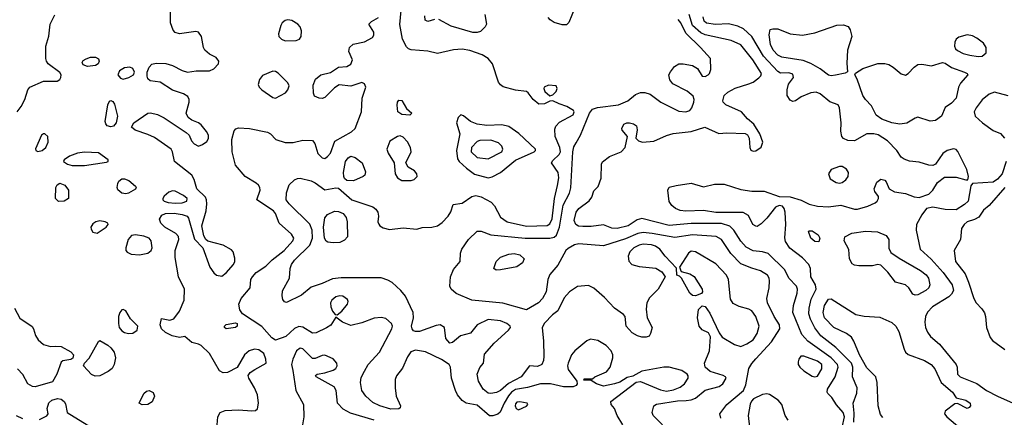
# Model space of a CAD drawing. Extents: x 1173029 to 1307123, y 522559 to 678521.
# Tile 105 of 256: x 1207982 to 1215156, y 574841 to 577737. Entities that reach past the tile are written whole.
import ezdxf

# ---------------------------------------------------------------- set-up
doc = ezdxf.new("R2010")
doc.units = 0

msp = doc.modelspace()

# ---------------------------------------------------------------- linework, layer by layer
at = {"layer": '0CON10XD'}
for points in [[(1209420, 574785), (1209424.4, 574845), (1209442.5, 574875), (1209478.8, 574891.2), (1209574.7, 574895.3), (1209672.4, 574887.6), (1209698.8, 574891.2), (1209715, 574903.3), (1209720.6, 574945), (1209713.5, 575005), (1209692.5, 575055), (1209650, 575125), (1209645.8, 575145), (1209662.1, 575167.9), (1209695, 575190), (1209776.7, 575235), (1209775.8, 575265), (1209760.6, 575305), (1209725, 575333.1), (1209693, 575337), (1209654.5, 575325.5), (1209620.8, 575295), (1209567.3, 575202.7), (1209495, 575168), (1209464.2, 575164.2), (1209438.3, 575178.3), (1209364.3, 575305), (1209305, 575362.9), (1209285, 575374.3), (1209235, 575386.7), (1209185, 575430), (1209145, 575422.5), (1209092.5, 575435), (1209045, 575458), (1209016, 575485), (1209005.8, 575515), (1209015, 575560), (1209075, 575548), (1209105, 575558.8), (1209146.5, 575615), (1209181.2, 575695), (1209182.1, 575775), (1209137.8, 575865), (1209114.5, 576005), (1209113.8, 576055), (1209140, 576135), (1209137.6, 576157.6), (1209118.8, 576178.8), (1209040, 576225), (1209010.8, 576255), (1209000.8, 576285), (1209016.8, 576313.2), (1209045, 576324.4), (1209107.1, 576327.1), (1209165, 576318.2), (1209201.2, 576305), (1209212.4, 576292.4), (1209255, 576138.8), (1209315.6, 576075.6), (1209367.5, 575935), (1209395, 575892), (1209415, 575876.2), (1209455, 575870), (1209485, 575892), (1209540, 575955), (1209550, 575975), (1209549.2, 576000.8), (1209536.9, 576045), (1209525, 576060), (1209465, 576093.5), (1209352.9, 576122.9), (1209336.9, 576136.9), (1209322.8, 576162.8), (1209309.4, 576235), (1209339.1, 576345), (1209344.6, 576395.4), (1209343.1, 576425), (1209334.7, 576444.7), (1209271.1, 576505), (1209252.5, 576572.5), (1209235.4, 576605.4), (1209110, 576705), (1209096.2, 576775), (1209084.2, 576794.2), (1208965, 576878), (1208915, 576901.4), (1208821.9, 576931.9), (1208796.7, 576955), (1208813.3, 576985), (1208915, 577056), (1208935, 577058), (1208986.7, 577046.7), (1209035, 577021.9), (1209195.4, 576915.4), (1209215.4, 576895.4), (1209234.4, 576855), (1209252.4, 576832.4), (1209285, 576816.5), (1209313.3, 576826.7), (1209345, 576849.2), (1209357.6, 576872.4), (1209356.7, 576895), (1209342.7, 576922.7), (1209305, 576970.5), (1209285, 576985.3), (1209235.3, 577005.3), (1209208.1, 577025), (1209193.5, 577055), (1209215.5, 577135.5), (1209216.4, 577156.4), (1209207.6, 577177.6), (1209175, 577197.3), (1209095, 577224.4), (1209005, 577281.4), (1208931.1, 577291.1), (1208915.6, 577305), (1208909.7, 577325), (1208910.5, 577355), (1208925, 577392), (1208945, 577412), (1208975, 577420), (1209046.8, 577416.8), (1209095, 577402.9), (1209165, 577367.1), (1209205, 577355.7), (1209266.4, 577363.6), (1209365, 577364), (1209395, 577378), (1209430, 577415), (1209432, 577435), (1209412.1, 577462.1), (1209365, 577485.8), (1209330.8, 577515), (1209320.8, 577535), (1209306.1, 577613.9), (1209285, 577646), (1209265, 577650.8), (1209145, 577634.2), (1209115, 577644), (1209099.7, 577659.7), (1209080.6, 577715), (1209077.5, 577875)], [(1211142.1, 577517.9), (1211025, 577490), (1210955, 577508.5), (1210835, 577517.3), (1210814.6, 577524.6), (1210798.8, 577538.8), (1210770.8, 577595), (1210751.9, 577701.9), (1210760.4, 577805)], [(1212026, 577824), (1211983.8, 577716.2), (1211965, 577698.9), (1211935, 577700), (1211875, 577716.9), (1211846.2, 577735), (1211833.2, 577753.2)], [(1207963.5, 577066.5), (1207992.5, 577105), (1208018.1, 577155), (1208042, 577225), (1208055.7, 577244.3), (1208155, 577288.5), (1208255, 577289.2), (1208275, 577301.2), (1208281.9, 577315), (1208284.5, 577335), (1208275, 577353.1), (1208189.2, 577415), (1208175.8, 577435), (1208172.5, 577455), (1208172.5, 577545), (1208194.2, 577615.8), (1208204, 577705), (1208238.8, 577771.2)], [(1209606.2, 575595), (1209584.5, 575624.5), (1209578.1, 575665), (1209596.4, 575705), (1209661.9, 575785), (1209666.9, 575845), (1209676.7, 575865), (1209705.6, 575895), (1209775, 575941.1), (1209822, 575988), (1209909.1, 576055), (1209971.8, 576125), (1209979.5, 576145), (1209962.2, 576175), (1209871.9, 576255), (1209844.6, 576325), (1209830.4, 576345), (1209710, 576425), (1209733.5, 576495), (1209731.1, 576515), (1209721.2, 576531.2), (1209705, 576547.3), (1209625.6, 576595), (1209555, 576677.1), (1209530.5, 576775), (1209527.1, 576865), (1209543.4, 576926.6), (1209557.1, 576942.9), (1209575, 576948.2), (1209655, 576945.4), (1209786.6, 576916.6), (1209809.2, 576905), (1209848.8, 576865), (1209915, 576843.5), (1209975, 576843.3), (1210045, 576860), (1210115, 576856.2), (1210131.2, 576835), (1210155, 576762.9), (1210185, 576731.1), (1210205, 576726.7), (1210225, 576740), (1210245.4, 576765), (1210276.8, 576853.2), (1210400.1, 576919.9), (1210425.7, 576944.2), (1210470.9, 577065), (1210477.5, 577165), (1210502.9, 577245), (1210495, 577270), (1210475, 577280), (1210395, 577253.3), (1210308.3, 577261.7), (1210275, 577241.5), (1210205, 577170.9), (1210185, 577163.3), (1210164.2, 577165.8), (1210130, 577180), (1210121.3, 577201.3), (1210119.8, 577260.2), (1210136.2, 577303.8), (1210175.3, 577334.7), (1210247, 577353), (1210305, 577392), (1210365, 577397.1), (1210395, 577412), (1210405.5, 577445), (1210380.8, 577505), (1210384, 577535), (1210412.1, 577557.9), (1210494.2, 577575.8), (1210552.4, 577607.6), (1210563.1, 577625), (1210561.4, 577645), (1210526.7, 577705), (1210545.7, 577724.3), (1210596.5, 577753.5)], [(1209915, 577583.3), (1209995, 577584.2), (1210020, 577595), (1210032.5, 577615), (1210035.8, 577655), (1210026, 577685), (1210008.8, 577705), (1209965, 577730.8), (1209935, 577735.8), (1209915, 577730), (1209895, 577713.8), (1209884.5, 577695.5), (1209868, 577635), (1209870, 577615), (1209888, 577595), (1209915, 577583.3)], [(1211005, 577738), (1210955, 577724), (1210935, 577732.5), (1210934, 577765)], [(1211370.9, 577775), (1211383.1, 577705), (1211374.3, 577685), (1211338.8, 577651.2), (1211315, 577642.5), (1211284, 577644), (1211125, 577690.4), (1211035, 577737.1)], [(1213090, 574835), (1213084, 574865), (1213134.4, 574935), (1213254.7, 575035.3), (1213271.5, 575078.5), (1213295, 575195.7), (1213315, 575232.2), (1213344.2, 575265.8), (1213460.5, 575389.5), (1213520.9, 575485), (1213517.7, 575515), (1213477.7, 575575), (1213431.1, 575675), (1213426.4, 575705), (1213443.6, 575785), (1213444.6, 575835), (1213441.8, 575855), (1213430, 575875), (1213378.5, 575908.5), (1213315, 575926.2), (1213235, 575959.6), (1213163.1, 576035), (1213096.2, 576135), (1213057.4, 576157.4), (1212885, 576170.8), (1212755, 576149.7), (1212590.2, 576180.2), (1212524.1, 576185.9), (1212485, 576180), (1212395, 576141.7), (1212235, 576088.9), (1212055, 576105.4), (1212023.1, 576096.9), (1211978.5, 576071.5), (1211961.5, 576055), (1211901.4, 575948.6), (1211845, 575882), (1211830.4, 575845), (1211816.4, 575755), (1211791.5, 575705), (1211762.9, 575675), (1211675, 575624.5), (1211502.1, 575672.1), (1211275, 575694.5), (1211161.7, 575741.7), (1211124.3, 575774.3), (1211116, 575795), (1211121.4, 575865), (1211142.4, 575917.6), (1211190, 575975), (1211193.9, 576036.1), (1211202, 576065), (1211252.9, 576137.1), (1211315, 576197.1), (1211344.2, 576195.8), (1211415, 576170.4), (1211665, 576144.8), (1211845.2, 576144.7), (1211875, 576153.2), (1211892.5, 576167.5), (1211914.8, 576225), (1211942.1, 576385), (1211986.4, 576473.6), (1211998.1, 576511.9), (1212010.7, 576775), (1212019, 576811), (1212035, 576840.4), (1212068.3, 576895), (1212133.1, 577056.9), (1212154.8, 577085.2), (1212191.5, 577098.5), (1212345, 577116.8), (1212413.1, 577146.9), (1212468.3, 577191.7), (1212503.8, 577206.2), (1212537.5, 577207.5), (1212574.3, 577194.3), (1212654, 577135), (1212785, 577071.1), (1212835, 577064.6), (1212864, 577075), (1212879.1, 577095), (1212894.5, 577135), (1212896.4, 577156.4), (1212888.8, 577178.8), (1212845, 577216.9), (1212739.4, 577269.4), (1212717.9, 577297.9), (1212712.2, 577335), (1212722.3, 577357.7), (1212752.2, 577395), (1212785, 577414.5), (1212815, 577416.4), (1212883.8, 577403.8), (1212921.2, 577381.2), (1212955, 577325.6), (1212975, 577323.6), (1212997.5, 577335), (1213007.5, 577345), (1213017.5, 577375), (1213016, 577455), (1212942.9, 577535), (1212835, 577638.9), (1212799.6, 577715), (1212779.3, 577739.3)], [(1213975, 574765.8), (1213990.2, 574845), (1213982.4, 574875), (1213931.8, 574931.8), (1213900, 574985), (1213870.6, 575015), (1213865.6, 575025), (1213867.5, 575045), (1213922.8, 575135), (1213944.2, 575205), (1213941.1, 575225), (1213893.4, 575273.4), (1213725.2, 575395.2), (1213680, 575445), (1213616, 575605), (1213618.9, 575655), (1213646.7, 575745), (1213650, 575775), (1213640.4, 575795), (1213584.8, 575854.8), (1213555.9, 575915.9), (1213435, 576033.2), (1213395, 576045.3), (1213325, 576053.3), (1213275, 576080.8), (1213235, 576124.5), (1213184, 576205), (1213155, 576231.8), (1213095, 576251.5), (1213015, 576253.3), (1212875, 576251.5), (1212715, 576238.6), (1212515, 576288.8), (1212481.7, 576278.3), (1212415.2, 576234.8), (1212335, 576215.3), (1212295, 576219.1), (1212235, 576242.9), (1212145, 576231.2), (1212085, 576231.2), (1212053.9, 576233.9), (1212032.9, 576245), (1212022.5, 576275), (1212035, 576335.8), (1212055, 576360.5), (1212131.3, 576418.7), (1212150, 576445), (1212165, 576490), (1212197, 576523), (1212217.7, 576582.3), (1212220, 576685), (1212227.9, 576702.1), (1212279.6, 576740.4), (1212364, 576775), (1212393.8, 576805), (1212410, 576885), (1212371.7, 576931.7), (1212368.8, 576945), (1212383.8, 576975), (1212405, 576985.6), (1212424.4, 576985.6), (1212455, 576979.2), (1212476.7, 576965), (1212480, 576935), (1212470, 576875), (1212490, 576855), (1212520, 576845), (1212603, 576853), (1212695, 576892.9), (1212742.9, 576907.1), (1212875, 576922.9), (1212973.9, 576953.9), (1213075, 576907.5), (1213135, 576913.1), (1213267.7, 576907.7), (1213285, 576897.5), (1213296.2, 576875), (1213301.2, 576805), (1213307.7, 576787.7), (1213325, 576780), (1213345, 576782), (1213385, 576807.5), (1213396.2, 576845), (1213373.8, 576905), (1213330, 576975), (1213284, 577015), (1213240, 577065), (1213125.6, 577115.6), (1213106.2, 577135), (1213104, 577145), (1213114.2, 577185), (1213142.2, 577207.8), (1213195, 577237.3), (1213295, 577269.4), (1213325, 577280.9), (1213367.8, 577312.2), (1213382.7, 577327.3), (1213386.9, 577345), (1213322.9, 577445), (1213235, 577554.6), (1213164.7, 577584.7), (1212975, 577627.6), (1212945, 577641.3), (1212883.9, 577695), (1212860.3, 577775)], [(1214058.8, 574805), (1214061.5, 574871.5), (1214055.4, 574945), (1214082.3, 575017.7), (1214083.3, 575055), (1214050, 575135), (1214052.6, 575205), (1214042.6, 575235), (1213928.8, 575348.8), (1213818.9, 575435), (1213775, 575493.6), (1213743.3, 575555), (1213732.3, 575595), (1213732.9, 575635), (1213748.5, 575701.5), (1213784.7, 575775), (1213780.7, 575805), (1213747.1, 575865), (1213743.8, 575925), (1213731.8, 575955), (1213685, 576001.8), (1213593.5, 576073.5), (1213562.1, 576122.1), (1213556.9, 576146.9), (1213563.9, 576245), (1213559.2, 576335), (1213552.2, 576362.2), (1213538.5, 576378.5), (1213515, 576383.3), (1213488.8, 576371.2), (1213425, 576291.2), (1213385, 576251.2), (1213355, 576231.2), (1213345, 576232), (1213324.2, 576245), (1213291.2, 576311.2), (1213252.7, 576332.7), (1213055, 576333.7), (1212965, 576346.8), (1212835, 576342.6), (1212795, 576347.6), (1212760.6, 576360.6), (1212732.8, 576382.8), (1212713.4, 576413.4), (1212704, 576495), (1212715, 576516.2), (1212765, 576528.1), (1212875, 576546.5), (1212965, 576518.6), (1213045, 576539.4), (1213115, 576538.1), (1213235, 576500.8), (1213315, 576488.1), (1213405, 576488.5), (1213515, 576448.2), (1213596.6, 576446.6), (1213675, 576423.3), (1213734.3, 576394.3), (1213795, 576377.5), (1213875.3, 576374.7), (1213965, 576385.4), (1214065, 576356.7), (1214085, 576356.9), (1214160.9, 576379.1), (1214215, 576402.5), (1214230, 576415), (1214240, 576435), (1214239.3, 576449.3), (1214213.3, 576485), (1214206.7, 576505), (1214227.7, 576552.3), (1214255, 576576.2), (1214285, 576567.5), (1214295.9, 576555.9), (1214316.1, 576506.1), (1214355, 576482), (1214435, 576471.5), (1214497.8, 576447.8), (1214535, 576442.5), (1214605, 576465.5), (1214634.5, 576495), (1214669.2, 576550.8), (1214720.4, 576589.6), (1214805, 576590), (1214875, 576570), (1214888.8, 576571.2), (1214893.8, 576595), (1214882.5, 576645), (1214817.9, 576777.9), (1214805, 576790.6), (1214785, 576795.6), (1214740, 576785), (1214708.9, 576761.1), (1214655.5, 576684.5), (1214634.5, 576675.5), (1214605, 576676.4), (1214535, 576698.6), (1214465, 576707.1), (1214425, 576720.8), (1214405, 576736), (1214373.1, 576785), (1214304.7, 576854.7), (1214237.4, 576897.4), (1214204.6, 576904.6), (1214155, 576904.6), (1214064.5, 576855.5), (1214015, 576857.8), (1213985, 576871.9), (1213972.2, 576885), (1213963.8, 576923.8), (1213967.5, 576985), (1213955.8, 577095), (1213946, 577116), (1213885, 577138.1), (1213815, 577196.4), (1213785, 577208.5), (1213745, 577204.4), (1213675, 577175.8), (1213635, 577146.2), (1213615, 577142), (1213595, 577150), (1213574.4, 577184.4), (1213573, 577227), (1213583, 577267), (1213620, 577315), (1213615, 577340.6), (1213585, 577350.8), (1213525, 577346.9), (1213505, 577359.3), (1213401.7, 577471.7), (1213315.9, 577615), (1213255, 577671.4), (1213215, 577689.7), (1213145, 577706.7), (1213051.5, 577701.5), (1212985, 577712.5), (1212969.4, 577725), (1212961.1, 577758.9)], [(1213895, 577328.2), (1213875, 577331.8), (1213815, 577378.2), (1213745, 577417.1), (1213689.6, 577439.6), (1213535, 577463.2), (1213505, 577477.5), (1213471.2, 577515), (1213452.2, 577555), (1213442.4, 577627.6), (1213450, 577665), (1213468.8, 577671.2), (1213505, 577669.5), (1213595, 577633.3), (1213685, 577624.6), (1213775, 577641.2), (1213935, 577696.8), (1213985, 577699.4), (1214017.3, 577687.3), (1214033.2, 577663.2), (1214044.7, 577615), (1214013.5, 577515), (1214009.1, 577419.1), (1214013.3, 577356.7), (1213995, 577347.5), (1213925, 577333.8), (1213895, 577328.2)], [(1214965, 577468.8), (1214995, 577471.5), (1215023.3, 577495), (1215024.6, 577535), (1215004.5, 577565), (1214955, 577602.5), (1214925, 577618.5), (1214885, 577625.9), (1214825, 577610), (1214805, 577594), (1214795, 577573.3), (1214792.1, 577545), (1214800.5, 577525), (1214815, 577511.8), (1214855, 577491.3), (1214905, 577477.3), (1214965, 577468.8)], [(1212664.6, 574785), (1212597.5, 574855), (1212590, 574875), (1212602, 574925), (1212622.5, 574937.5), (1212775, 574961), (1212836.8, 574963.2), (1212875, 574967.5), (1212905, 574980.4), (1212975, 575038.1), (1213078.8, 575065), (1213104, 575085), (1213128.8, 575125), (1213123.8, 575135), (1213106.7, 575145), (1213013.5, 575173.5), (1212976, 575206), (1212972.1, 575235), (1213006.5, 575325), (1213015.9, 575425.9), (1213000, 575455), (1212955, 575477.5), (1212932.5, 575505), (1212920, 575565), (1212926.7, 575625), (1212955, 575652.5), (1212975, 575647.5), (1213009.7, 575599.7), (1213078.8, 575455), (1213100, 575425), (1213189.2, 575370.8), (1213235, 575357.5), (1213279.4, 575375), (1213325.4, 575405), (1213355, 575451.4), (1213368.7, 575505), (1213345.4, 575575), (1213315, 575617.5), (1213295, 575629.2), (1213225, 575647.5), (1213180.9, 575670.9), (1213161.2, 575701.2), (1213145.6, 575845), (1213130.6, 575875), (1213055, 575957.8), (1212906.2, 576046.2), (1212875, 576050), (1212855, 576037.5), (1212790, 575935), (1212801.7, 575901.7), (1212865, 575886), (1212895, 575866.2), (1212953.3, 575775), (1212957.5, 575755), (1212948.3, 575741.7), (1212905, 575726.7), (1212885, 575728), (1212865, 575744), (1212803.6, 575853.6), (1212788.3, 575868.3), (1212770, 575875), (1212768.3, 575928.3), (1212684.5, 576014.5), (1212644.6, 576065), (1212615, 576086.3), (1212585, 576096.7), (1212525, 576102.5), (1212495, 576095.3), (1212457.1, 576075), (1212426.7, 576045), (1212415.6, 576015), (1212419.3, 575979.3), (1212442, 575955), (1212495, 575939.2), (1212616.9, 575926.9), (1212660.9, 575900.9), (1212683.8, 575865), (1212634.6, 575775), (1212569.6, 575710.4), (1212551.8, 575675), (1212547.4, 575627.4), (1212554.7, 575564.7), (1212590.8, 575495), (1212578.8, 575451.2), (1212567, 575433), (1212545, 575424.4), (1212514.6, 575424.6), (1212483.8, 575433.8), (1212445, 575457.1), (1212401.4, 575505), (1212394.2, 575574.2), (1212380.7, 575590.7), (1212315, 575635.5), (1212242.6, 575712.6), (1212165, 575781.2), (1212125, 575800), (1212045, 575792.7), (1211988.5, 575755), (1211948, 575712), (1211903.3, 575616.7), (1211864, 575586), (1211805, 575527.5), (1211788.6, 575495), (1211798.9, 575395), (1211800, 575285), (1211797.1, 575255), (1211785, 575226), (1211755, 575210), (1211695, 575216.2), (1211636.2, 575135), (1211542.4, 575087.6), (1211485, 575036.6), (1211455, 575022.7), (1211415, 575014), (1211395.9, 575015.9), (1211359.1, 575045), (1211325.4, 575105), (1211315.6, 575155), (1211335, 575203.3), (1211360, 575235), (1211369.3, 575300.7), (1211438.2, 575381.8), (1211543.1, 575475), (1211556.9, 575495), (1211554.4, 575505), (1211531.4, 575525), (1211485, 575544.6), (1211395, 575552.1), (1211315, 575514.4), (1211265.7, 575454.3), (1211193.3, 575435), (1211135, 575386), (1211115, 575380.8), (1211087.5, 575415), (1211076.2, 575495), (1211045, 575514.3), (1211015, 575510), (1210895, 575465.6), (1210865, 575465.6), (1210851.7, 575471.7), (1210840.5, 575485), (1210835.5, 575505), (1210852.1, 575565), (1210848, 575605), (1210792.5, 575722.5), (1210759.2, 575765), (1210695, 575822.7), (1210665, 575840), (1210616.2, 575856.2), (1210325, 575855.8), (1210260.2, 575849.7), (1210186, 575815), (1210105, 575788.7), (1210035, 575731.2), (1209925, 575676.7), (1209910.7, 575680.7), (1209899.5, 575699.5), (1209894.3, 575725), (1209897.4, 575762.6), (1209947.9, 575855), (1209952.3, 575925), (1209961.2, 575955), (1209983.8, 575985), (1210095, 576094.5), (1210116.2, 576145), (1210113.1, 576205), (1210096.8, 576246.8), (1209944.5, 576395), (1209923.5, 576425), (1209925.6, 576475), (1209945, 576533.3), (1209985, 576570.8), (1210005, 576580.8), (1210025, 576581.9), (1210105, 576563.5), (1210135, 576548.5), (1210205, 576496.7), (1210285, 576511.9), (1210305, 576508.6), (1210402.5, 576425), (1210554, 576374), (1210576.7, 576356.7), (1210590, 576335), (1210595.5, 576305), (1210591.9, 576265), (1210597.4, 576247.4), (1210605.8, 576235), (1210629.2, 576220.8), (1210675, 576209.2), (1210775, 576220.4), (1210875, 576210), (1210915, 576222.5), (1210985, 576226.9), (1211025, 576236.5), (1211059.3, 576260.7), (1211103.2, 576306.8), (1211121.9, 576338.1), (1211139.5, 576390.5), (1211205, 576401.4), (1211275, 576447.9), (1211305, 576457.1), (1211345, 576447.5), (1211417.3, 576407.3), (1211440.3, 576380.3), (1211485, 576297.8), (1211532.5, 576265), (1211675, 576233.2), (1211825, 576236.8), (1211845, 576250), (1211862.5, 576287.5), (1211879.3, 576435), (1211901.3, 576528.7), (1211909.6, 576585), (1211904.1, 576624.1), (1211857.5, 576695), (1211865, 576710.8), (1211913.1, 576755), (1211920.9, 576775), (1211916.9, 576805), (1211883.3, 576885), (1211879.7, 576940.3), (1211887.9, 576962.1), (1211915, 576990.8), (1212014, 577045), (1212022.5, 577065), (1212016, 577075), (1211968.8, 577105), (1211913, 577123), (1211865, 577146.7), (1211845, 577144), (1211805, 577123.3), (1211765, 577122.2), (1211722.5, 577155), (1211686.7, 577205), (1211673.9, 577213.9), (1211595, 577222.5), (1211505, 577247.5), (1211485, 577261.4), (1211471.1, 577281.1), (1211426.4, 577416.3), (1211394.1, 577454.1), (1211350.3, 577480.3), (1211261.5, 577511.5), (1211205, 577521.4), (1211142.1, 577517.9)], [(1208475, 577395.8), (1208445, 577408.8), (1208438, 577425), (1208445, 577438.8), (1208467, 577453), (1208497, 577463), (1208535, 577464.2), (1208555, 577451.2), (1208560, 577435), (1208554.3, 577415.7), (1208535, 577404.4), (1208475, 577395.8)], [(1208735, 577304.6), (1208775.7, 577315), (1208811.8, 577335), (1208819.2, 577355), (1208805, 577381.4), (1208785, 577390.6), (1208745, 577386.5), (1208707.8, 577365), (1208696.4, 577335), (1208715, 577310), (1208735, 577304.6)], [(1214395, 576976.8), (1214335, 576985.3), (1214262.7, 577012.7), (1214222.4, 577042.4), (1214188.4, 577108.4), (1214143.8, 577155), (1214124.3, 577184.3), (1214082.9, 577302.9), (1214066, 577335), (1214072.2, 577347.8), (1214125, 577381.1), (1214235, 577417.1), (1214285, 577418.5), (1214315, 577409.4), (1214345, 577390.6), (1214405, 577341.5), (1214435, 577333.8), (1214455, 577344.6), (1214498, 577392), (1214525, 577409.6), (1214555, 577411.8), (1214625, 577400.5), (1214705, 577424.4), (1214725, 577420.6), (1214769.8, 577389.8), (1214866, 577355), (1214884, 577345), (1214889.2, 577335), (1214835.4, 577274.6), (1214821.4, 577245), (1214804, 577165), (1214771.4, 577128.6), (1214725, 577096.2), (1214697.1, 577035), (1214655, 577002.5), (1214615, 576998.5), (1214525, 577025.8), (1214505, 577020), (1214445, 576983.9), (1214395, 576976.8)], [(1209845, 577164.6), (1209919.1, 577205), (1209936.2, 577225), (1209945.4, 577255), (1209935, 577277.5), (1209865, 577347.1), (1209845, 577360), (1209825, 577362.3), (1209750.4, 577329.6), (1209729.6, 577300.4), (1209719.2, 577265), (1209726.2, 577245), (1209746.4, 577225), (1209825, 577169.6), (1209845, 577164.6)], [(1211845, 577183.3), (1211865, 577190), (1211891.2, 577215), (1211898.8, 577235), (1211890, 577255), (1211835, 577258.9), (1211803.3, 577245), (1211800, 577235), (1211808.8, 577215), (1211845, 577183.3)], [(1215185, 577181.1), (1215085, 577209.2), (1215045, 577195.4), (1214995, 577153.3), (1214950.4, 577095), (1214935.4, 577065), (1214944.4, 577035), (1214997.1, 576985), (1215075, 576930.9), (1215128.7, 576908.7), (1215156, 576875)], [(1208645, 576957.5), (1208620, 576965), (1208608.1, 576978.1), (1208604.4, 576994.4), (1208623.6, 577116.4), (1208635, 577142.5), (1208645, 577148.1), (1208660.7, 577140.7), (1208672.6, 577122.6), (1208693.1, 577035), (1208684.3, 576985.7), (1208665, 576962), (1208645, 576957.5)], [(1210825, 577040.8), (1210765, 577045.6), (1210737.1, 577065), (1210731.1, 577115), (1210734.6, 577135.4), (1210745, 577150), (1210765, 577147.5), (1210798.9, 577088.9), (1210838.8, 577055), (1210825, 577040.8)], [(1211394.5, 576585.5), (1211425, 576592.5), (1211485, 576624.5), (1211595, 576713.4), (1211730, 576775), (1211740, 576785), (1211740, 576795), (1211619, 576909), (1211545, 576957.9), (1211495, 576971.1), (1211386.4, 576966.4), (1211315, 576975.3), (1211265.3, 576995.3), (1211215, 577037.5), (1211195, 577044), (1211177.5, 577025), (1211164.4, 576985), (1211187.5, 576905), (1211165.2, 576785), (1211172.4, 576722.4), (1211184.1, 576704.1), (1211236.4, 576655), (1211295, 576611.8), (1211394.5, 576585.5)], [(1208115, 576778), (1208145, 576784.2), (1208171.2, 576805), (1208188.1, 576845), (1208185.6, 576885), (1208165, 576906.2), (1208155, 576906.2), (1208140, 576895), (1208096.4, 576796.4), (1208100, 576785), (1208115, 576778)], [(1210835, 576566.5), (1210855, 576572.2), (1210877.5, 576595), (1210875.8, 576615), (1210857.5, 576635), (1210812.7, 576662.7), (1210795.6, 576695), (1210833.8, 576775), (1210830, 576805), (1210806.7, 576846.7), (1210775, 576880.9), (1210755, 576890.9), (1210735, 576887.3), (1210677.6, 576852.4), (1210655.8, 576795), (1210665.6, 576765), (1210708.9, 576695), (1210717.1, 576615), (1210735.5, 576585), (1210765, 576566.8), (1210835, 576566.5)], [(1211395, 576723.3), (1211493.5, 576775), (1211502.2, 576795), (1211494.6, 576814.6), (1211469.2, 576839.2), (1211415, 576859.3), (1211335, 576857.3), (1211315, 576850.8), (1211273.2, 576805), (1211270.4, 576775), (1211315, 576733.3), (1211395, 576723.3)], [(1208365, 576674), (1208455, 576674.7), (1208615, 576698.8), (1208626, 576705), (1208626, 576715), (1208555, 576767.5), (1208455, 576773.1), (1208402.5, 576765), (1208345, 576742.9), (1208306, 576715), (1208302, 576705), (1208330, 576685), (1208365, 576674)], [(1210415, 576563.8), (1210365, 576565.6), (1210349.1, 576579.1), (1210342.5, 576595), (1210341.8, 576625), (1210354.7, 576705), (1210375, 576731.8), (1210395, 576742.7), (1210425, 576733.8), (1210477.1, 576695), (1210502.3, 576627.7), (1210495.8, 576605), (1210484.5, 576595.5), (1210415, 576563.8)], [(1213955, 576546.9), (1213975, 576551.9), (1213999.8, 576570.2), (1214017.1, 576595), (1214019.4, 576625), (1214005, 576648), (1213975, 576667.1), (1213955, 576668.6), (1213893.6, 576646.4), (1213875.7, 576615), (1213887.6, 576577.6), (1213931.1, 576551.1), (1213955, 576546.9)], [(1215170, 576705), (1215140.3, 576615), (1215107.1, 576575), (1215075, 576553.2), (1214925, 576543.3), (1214912.5, 576527.5), (1214892.3, 576415), (1214865, 576390), (1214805, 576352.7), (1214725.9, 576354.1), (1214635, 576371.8), (1214587.9, 576362.1), (1214553.6, 576316.4), (1214516.2, 576245), (1214512.7, 576205), (1214543.3, 576065), (1214622.1, 575992.1), (1214710.7, 575895), (1214775.4, 575805), (1214786.2, 575765), (1214771.9, 575738.1), (1214752.1, 575717.9), (1214632.2, 575645), (1214595, 575606.9), (1214581.1, 575575), (1214576.2, 575535), (1214580.4, 575495), (1214595, 575461.4), (1214618.8, 575428.8), (1214683.7, 575373.7), (1214804.5, 575225), (1214813.1, 575205), (1214815.6, 575155), (1214832.9, 575135), (1214956.3, 575086.3), (1215025, 575035.5), (1215105, 574993.8), (1215242.9, 574935)], [(1208265, 576413.1), (1208242.7, 576435), (1208245.6, 576515), (1208255.5, 576534.5), (1208275, 576545.7), (1208311.1, 576531.1), (1208338, 576495), (1208337.5, 576435), (1208305, 576414.2), (1208265, 576413.1)], [(1208755, 576468.7), (1208725, 576473.5), (1208697.9, 576497.9), (1208692.2, 576515), (1208696.4, 576543.6), (1208705, 576560.6), (1208725, 576576.7), (1208745, 576576.7), (1208776, 576565), (1208826, 576525), (1208830, 576515), (1208825, 576502), (1208775, 576472.5), (1208755, 576468.7)], [(1215158.9, 576515), (1215045, 576384), (1215005, 576350), (1214971.2, 576298.8), (1214937.9, 576282.1), (1214885, 576263.6), (1214862.7, 576245), (1214843.5, 576215), (1214835.6, 576135), (1214789.4, 576055), (1214799.1, 575975), (1214869.6, 575885), (1214895.7, 575825.7), (1214933.8, 575705), (1214950.5, 575675), (1214991.7, 575631.7), (1215011.1, 575601.1), (1215018.9, 575575), (1215026.4, 575495), (1215052.8, 575422.8), (1215070.4, 575400.4), (1215160, 575335)], [(1209115, 576399.5), (1209165, 576404), (1209198.5, 576415), (1209200.9, 576435), (1209175, 576457.1), (1209115, 576487.5), (1209095, 576489.5), (1209069.5, 576480.5), (1209035, 576451.9), (1209024.4, 576435), (1209024.4, 576425), (1209035.3, 576415.3), (1209064.5, 576404.5), (1209115, 576399.5)], [(1210265, 576111.1), (1210227.6, 576117.6), (1210214.7, 576124.7), (1210203.3, 576145), (1210194.8, 576225), (1210205.4, 576294.6), (1210225, 576316.9), (1210275, 576342.1), (1210305, 576340.4), (1210338.1, 576325), (1210360.5, 576295), (1210368.5, 576265), (1210370, 576155), (1210349.3, 576130.7), (1210315, 576113.3), (1210265, 576111.1)], [(1208545, 576181.4), (1208612, 576225), (1208626.2, 576245), (1208623.3, 576255), (1208605.6, 576265.6), (1208565, 576272.2), (1208535.5, 576264.5), (1208515, 576250), (1208500, 576225), (1208501.3, 576211.3), (1208515, 576190), (1208545, 576181.4)], [(1208855, 576024.6), (1208915, 576037.1), (1208940.6, 576055), (1208947.8, 576075), (1208940.6, 576125), (1208925, 576145.5), (1208885, 576161.2), (1208825, 576170.9), (1208796.2, 576165), (1208771.1, 576135), (1208754.4, 576075), (1208755.8, 576055), (1208764.6, 576044.6), (1208795, 576030), (1208855, 576024.6)], [(1213805, 576120), (1213775, 576122), (1213746.7, 576145), (1213730, 576195), (1213735, 576200), (1213755, 576200), (1213799.5, 576169.5), (1213811.2, 576145), (1213805, 576120)], [(1214505, 575730.8), (1214488.3, 575738.3), (1214459.2, 575785), (1214436.2, 575806.2), (1214364, 575825), (1214307.4, 575897.4), (1214255, 575948), (1214235, 575954), (1214195, 575944.4), (1214095, 575943.5), (1214065, 575948.1), (1214047.6, 575957.6), (1214027.1, 575995), (1214023.2, 576063.2), (1213988, 576125), (1213993.8, 576155), (1214045, 576181.1), (1214143.9, 576196.1), (1214231.2, 576191.2), (1214295, 576165.8), (1214314.2, 576135), (1214313.9, 576073.9), (1214330, 576040), (1214388.8, 575998.8), (1214545, 575909.6), (1214587.4, 575877.4), (1214604.5, 575855), (1214611.9, 575805), (1214606.9, 575785), (1214584.2, 575765), (1214525, 575733.1), (1214505, 575730.8)], [(1211453.3, 575913.3), (1211437.5, 575925), (1211454.2, 575975), (1211485, 576006.9), (1211545, 576028.6), (1211585, 576032.9), (1211625, 576024), (1211656.2, 575995), (1211646.2, 575965), (1211605, 575936.7), (1211485, 575914.3), (1211453.3, 575913.3)], [(1210295, 575587.5), (1210328, 575615), (1210370, 575665), (1210374.2, 575685), (1210369.7, 575699.7), (1210335, 575723.3), (1210315, 575726.5), (1210285, 575718.5), (1210257.1, 575695), (1210246.9, 575675), (1210247.5, 575645), (1210262, 575615), (1210280.7, 575590.7), (1210295, 575587.5)], [(1214269.5, 574839.5), (1214252.4, 574862.4), (1214235.5, 574925.5), (1214229.5, 575095), (1214219.5, 575135), (1214155, 575200.5), (1214099.8, 575295), (1214059.6, 575395), (1214041.2, 575425), (1214005, 575451.6), (1213913.5, 575495), (1213846.7, 575565), (1213834.7, 575605), (1213845.3, 575655), (1213875, 575702.5), (1213895, 575704.5), (1214075, 575590.4), (1214135, 575578.4), (1214249.5, 575569.5), (1214335, 575531.5), (1214365, 575505.8), (1214386.7, 575466.7), (1214426.8, 575336.8), (1214436.2, 575316.2), (1214455, 575299.4), (1214575, 575253.8), (1214623.5, 575225), (1214650.4, 575195), (1214695.5, 575095.5), (1214777.1, 575025), (1214805, 574982.5), (1214875, 574965.7), (1214905.8, 574945), (1214910, 574925), (1214898.8, 574911.2), (1214885, 574906), (1214815, 574942), (1214795, 574940), (1214725.7, 574885), (1214721.1, 574865), (1214737.8, 574845), (1214878.8, 574725)], [(1207945, 575636), (1207983.3, 575563.3), (1208071.7, 575501.7), (1208083.3, 575485), (1208095.9, 575435.9), (1208116, 575405), (1208155, 575371.4), (1208205, 575355.7), (1208245, 575360), (1208285, 575355.8), (1208355, 575318.8), (1208373.3, 575295), (1208368.3, 575271.7), (1208355, 575262.5), (1208295, 575253.3), (1208285, 575243.3), (1208251.1, 575155), (1208220.3, 575099.7), (1208095, 575063.5), (1208074.6, 575064.6), (1208041.4, 575085), (1208005, 575152.5), (1207965, 575194)], [(1208775, 575451.1), (1208805, 575454.4), (1208836.7, 575475), (1208842.5, 575505), (1208788.9, 575558.9), (1208755, 575615.8), (1208735, 575625.7), (1208725, 575622.5), (1208711.5, 575605), (1208701.8, 575575), (1208700.4, 575525), (1208706.9, 575495), (1208725, 575471.5), (1208745, 575458.5), (1208775, 575451.1)], [(1212375.3, 574785), (1212333.8, 574855), (1212314.6, 574904.6), (1212292, 574935), (1212288.8, 574955), (1212473.9, 575096.1), (1212505, 575101.2), (1212649.9, 575039.9), (1212695, 575032.4), (1212745, 575040.3), (1212795, 575060), (1212826.4, 575085), (1212853.1, 575125), (1212852.7, 575142.7), (1212844.8, 575154.8), (1212805, 575181.8), (1212715, 575205.3), (1212675, 575206.6), (1212515, 575176), (1212449.5, 575140.5), (1212408.3, 575131.7), (1212355, 575096), (1212315, 575085.8), (1212235, 575066.7), (1212184.1, 575084.1), (1212145, 575110), (1212091.7, 575111.7), (1212095, 575120), (1212155, 575120), (1212172.5, 575135), (1212257.6, 575172.4), (1212283.8, 575206.2), (1212302.2, 575275), (1212303.1, 575295), (1212290.6, 575325), (1212254.4, 575365), (1212195, 575400.5), (1212140.9, 575409.1), (1212115, 575398.1), (1212025.5, 575325), (1212001.8, 575295), (1211978.5, 575235), (1211973.5, 575215), (1211977.9, 575187.9), (1212040, 575105), (1212042.5, 575085), (1212036.4, 575073.6), (1212015, 575063.8), (1211945, 575063.8), (1211850, 575085), (1211775.3, 575085.3), (1211682.8, 575057.2), (1211595, 575042.8), (1211565, 575024.3), (1211542.2, 574997.8), (1211510.6, 574945), (1211481.3, 574878.7), (1211465, 574864.3), (1211429.5, 574850.5), (1211405, 574851.2), (1211315, 574928.2), (1211235, 574943.5), (1211205, 574963.1), (1211171.5, 575005), (1211156.4, 575035), (1211126.7, 575125), (1211120.9, 575205), (1211110, 575225), (1211055, 575262.1), (1210938.7, 575318.7), (1210865, 575328.9), (1210832.1, 575317.9), (1210807.6, 575282.4), (1210771.7, 575198.3), (1210725.9, 575144.1), (1210717.6, 575115), (1210716.8, 575055), (1210725.3, 574995.3), (1210756.2, 574925), (1210755, 574910), (1210745, 574902.5), (1210685, 574901.2), (1210605.3, 574925.3), (1210555, 574948.5), (1210504.4, 574995), (1210475, 575036.2), (1210464.6, 575095), (1210469.4, 575130.6), (1210494.1, 575175.9), (1210520.4, 575225), (1210602.2, 575315), (1210693.1, 575485), (1210698.1, 575505), (1210690, 575525), (1210649.8, 575559.8), (1210615, 575567.8), (1210565, 575563.6), (1210475, 575529.1), (1210395, 575510.6), (1210333, 575533), (1210285, 575570), (1210247.9, 575512.1), (1210218.1, 575491.9), (1210142.7, 575457.3), (1210115, 575453.3), (1210045, 575496.2), (1210015, 575501.8), (1209985, 575487.3), (1209920.3, 575429.7), (1209845, 575402.9), (1209818.8, 575418.8), (1209745, 575501.8), (1209606.2, 575595)], [(1209486.4, 575486.4), (1209473.8, 575495), (1209473.8, 575505), (1209485, 575516.2), (1209555, 575530), (1209566.7, 575525), (1209566, 575505), (1209555, 575494), (1209486.4, 575486.4)], [(1208530.7, 575140.7), (1208505, 575153.3), (1208447.5, 575215), (1208453.3, 575235), (1208487.5, 575272.5), (1208555, 575393.3), (1208565, 575400), (1208625, 575366), (1208645, 575347.5), (1208669.4, 575315), (1208678.9, 575275), (1208670.5, 575225), (1208655, 575197.5), (1208626.6, 575173.4), (1208565, 575143.3), (1208530.7, 575140.7)], [(1210565, 574821.1), (1210391.2, 574871.2), (1210339.3, 574899.3), (1210298, 574945), (1210287.5, 575035), (1210272, 575062), (1210142.5, 575135), (1210137.5, 575145), (1210150, 575155), (1210205.8, 575164.2), (1210265, 575183.8), (1210285, 575196.7), (1210293.8, 575215), (1210293.3, 575235), (1210265.7, 575265.7), (1210205, 575292.5), (1210185, 575290.8), (1210135, 575268), (1210115, 575268.8), (1210045, 575338.6), (1210024.4, 575345.6), (1209998.1, 575325), (1209972.5, 575265), (1209963.1, 575225), (1209971.9, 575181.9), (1209994.2, 575035), (1210049.2, 574935), (1210052, 574845), (1210042.5, 574785)], [(1213775, 575135.6), (1213795, 575141.5), (1213827.3, 575195), (1213827.3, 575225), (1213795, 575248.8), (1213695, 575286.7), (1213673.8, 575285), (1213657.5, 575265), (1213653.1, 575245), (1213654.5, 575225), (1213666.7, 575205), (1213695, 575178.5), (1213755, 575140), (1213775, 575135.6)], [(1208875, 574931.2), (1208853.3, 574945), (1208885.9, 575014.1), (1208905, 575031.2), (1208925.9, 575035.9), (1208955, 575022.5), (1208963.3, 574995), (1208946.8, 574953.2), (1208915, 574932.9), (1208875, 574931.2)], [(1213579.7, 574819.7), (1213559.2, 574855), (1213534.2, 574935), (1213508.6, 574965), (1213445, 575006.9), (1213425, 575011.5), (1213395, 575007.7), (1213328.6, 574975), (1213312.7, 574957.3), (1213304, 574936), (1213290.5, 574855), (1213306.7, 574705)], [(1208125.4, 574824.6), (1208179.5, 574850.5), (1208190, 574865), (1208182.5, 574905), (1208195, 574946.7), (1208215, 574966), (1208257.5, 574977.5), (1208283.6, 574973.6), (1208306.7, 574955), (1208315, 574940), (1208327, 574877), (1208505, 574766.7)], [(1211615, 574894.3), (1211675, 574922.9), (1211684, 574935), (1211678, 574945), (1211625, 574952.7), (1211605, 574950), (1211595, 574940), (1211591.5, 574925), (1211598.6, 574905), (1211615, 574894.3)], [(1207956, 574855), (1208002.4, 574832.4)]]:
    msp.add_lwpolyline(points, dxfattribs=at)

doc.saveas('drawing.dxf')
